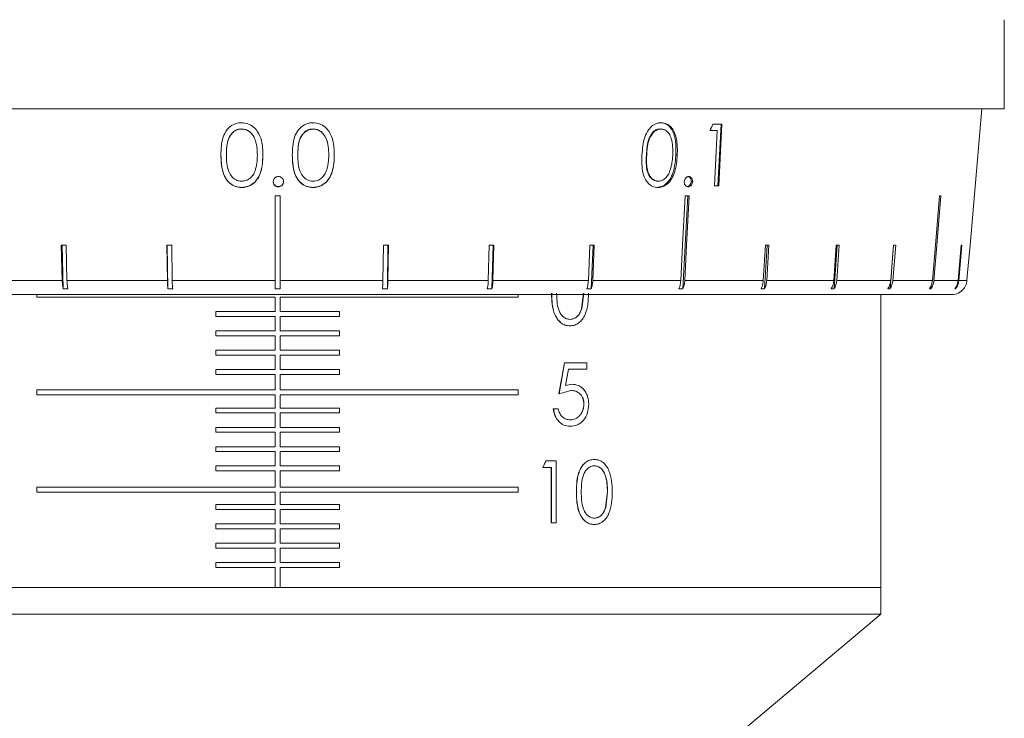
# Model space of a CAD drawing. Header units: inches. Extents: x -3.7 to 22.7, y -9.6 to 17.3.
# Tile 24 of 130: x 5.2 to 7.2, y -1.8 to -0.4. Entities that reach past the tile are written whole.
import ezdxf

# ---------------------------------------------------------------- set-up
doc = ezdxf.new("R2010")
doc.units = ezdxf.units.IN
doc.header["$MEASUREMENT"] = 0

msp = doc.modelspace()

# ---------------------------------------------------------------- linework, layer by layer
at = {"color": 7, "linetype": 'Continuous', "lineweight": 15}
for p, q in [((7.1523, -0.5417), (7.1523, -0.3617)), ((7.1523, -0.5417), (4.2163, -0.5417)), ((7.0831, -0.8171), (7.1072, -0.5417)), ((6.5803, -0.5728), (6.5739, -0.6971)), ((6.5819, -0.5728), (6.5755, -0.6974)), ((5.6119, -0.5822), (5.6119, -0.5824)), ((5.7562, -0.5822), (5.7562, -0.5825)), ((6.457, -0.5822), (6.4589, -0.5824)), ((6.4617, -0.5827), (6.4597, -0.5824)), ((6.5706, -0.5854), (6.5576, -0.5854)), ((6.5668, -0.6974), (6.5725, -0.5857)), ((6.5706, -0.5854), (6.5725, -0.5857)), ((5.581, -0.6349), (5.581, -0.635)), ((5.6435, -0.6349), (5.6435, -0.6352)), ((5.7252, -0.6349), (5.7252, -0.6352)), ((5.7877, -0.6349), (5.7877, -0.635)), ((6.4293, -0.6349), (6.43, -0.635)), ((6.4889, -0.6349), (6.4917, -0.6353)), ((6.4489, -0.6873), (6.4507, -0.6876)), ((6.5199, -0.6883), (6.5228, -0.6888)), ((5.6116, -0.7003), (5.6116, -0.7006)), ((5.6859, -0.6987), (5.6859, -0.6992)), ((5.7558, -0.7003), (5.7558, -0.7006)), ((6.5739, -0.6971), (6.5668, -0.6971)), ((6.5739, -0.6971), (6.5755, -0.6974)), ((5.6793, -0.7175), (5.6793, -0.8884)), ((5.6893, -0.8884), (5.6893, -0.7175)), ((6.5031, -0.9048), (6.5127, -0.7175)), ((5.2474, -0.8171), (5.2493, -0.8884)), ((5.2489, -0.8171), (5.2513, -0.9048)), ((5.2588, -0.8884), (5.2569, -0.8171)), ((5.4606, -0.8171), (5.4616, -0.8884)), ((5.4614, -0.8171), (5.4626, -0.9048)), ((5.4715, -0.8884), (5.4705, -0.8171)), ((5.8982, -0.8171), (5.8972, -0.8884)), ((5.9061, -0.9048), (5.9073, -0.8171)), ((5.9071, -0.8884), (5.9081, -0.8171)), ((6.1118, -0.8171), (6.1099, -0.8884)), ((6.1174, -0.9048), (6.1198, -0.8171)), ((6.1194, -0.8884), (6.1213, -0.8171)), ((6.3149, -0.8171), (6.3121, -0.8884)), ((6.318, -0.9048), (6.3215, -0.8171)), ((6.321, -0.8884), (6.3238, -0.8171)), ((6.6698, -0.8171), (6.6654, -0.8884)), ((6.6679, -0.9048), (6.6734, -0.8171)), ((6.6725, -0.8884), (6.6769, -0.8171)), ((6.813, -0.8171), (6.8079, -0.8884)), ((6.8086, -0.9048), (6.8148, -0.8171)), ((6.8138, -0.8884), (6.8189, -0.8171)), ((6.9216, -0.9048), (6.9284, -0.8171)), ((6.9283, -0.8171), (6.9228, -0.8884)), ((6.9273, -0.8884), (6.9329, -0.8171)), ((7.065, -0.8171), (7.0589, -0.8884)), ((7.0604, -0.8884), (7.0666, -0.8171)), ((5.0566, -0.8884), (5.2493, -0.8884)), ((5.2588, -0.8884), (5.4616, -0.8884)), ((5.4715, -0.8884), (5.6793, -0.8884)), ((5.6893, -0.8884), (5.8972, -0.8884)), ((5.9071, -0.8884), (6.1099, -0.8884)), ((6.1194, -0.8884), (6.3121, -0.8884)), ((6.321, -0.8884), (6.4988, -0.8884)), ((6.5069, -0.8884), (6.6654, -0.8884)), ((6.6725, -0.8884), (6.8079, -0.8884)), ((6.8138, -0.8884), (6.9228, -0.8884)), ((6.9273, -0.8884), (7.0071, -0.8884)), ((7.0102, -0.8884), (7.0589, -0.8884)), ((7.0604, -0.8884), (7.0768, -0.8884)), ((5.2608, -0.9048), (5.2513, -0.9048)), ((5.4725, -0.9048), (5.4626, -0.9048)), ((5.6893, -0.9048), (5.6793, -0.9048)), ((5.9061, -0.9048), (5.8962, -0.9048)), ((6.1174, -0.9048), (6.1079, -0.9048)), ((6.2984, -0.9455), (6.3025, -0.9141)), ((6.2986, -0.9455), (6.3027, -0.9141)), ((6.318, -0.9048), (6.3091, -0.9048)), ((6.5031, -0.9048), (6.495, -0.9048)), ((6.6679, -0.9048), (6.6609, -0.9048)), ((6.8086, -0.9048), (6.8027, -0.9048)), ((6.9216, -0.9048), (6.917, -0.9048)), ((7.0041, -0.9048), (7.001, -0.9048)), ((7.0041, -0.9048), (7.0046, -0.8985)), ((7.0541, -0.9048), (7.0525, -0.9048)), ((7.0541, -0.9048), (7.0544, -0.9017)), ((5.6843, -0.9167), (4.3227, -0.9167)), ((5.1981, -0.9218), (5.1981, -0.9167)), ((5.6793, -0.9218), (5.1981, -0.9218)), ((5.6793, -0.9508), (5.6793, -0.9218)), ((7.0459, -0.9167), (5.6843, -0.9167)), ((6.1706, -0.9218), (5.6893, -0.9218)), ((5.6893, -0.9218), (5.6893, -0.9508)), ((6.1706, -0.9167), (6.1706, -0.9218)), ((6.9028, -1.5078), (6.9028, -0.9167)), ((5.5595, -0.9608), (5.5595, -0.9508)), ((5.6793, -0.9508), (5.5595, -0.9508)), ((5.8092, -0.9508), (5.6893, -0.9508)), ((5.8092, -0.9508), (5.8092, -0.9608)), ((6.2984, -0.9455), (6.2986, -0.9455)), ((5.6793, -0.9608), (5.5595, -0.9608)), ((5.6793, -0.9898), (5.6793, -0.9608)), ((5.8092, -0.9608), (5.6893, -0.9608)), ((5.6893, -0.9608), (5.6893, -0.9898)), ((6.2751, -0.9669), (6.2753, -0.9669)), ((5.5595, -0.9998), (5.5595, -0.9898)), ((5.6793, -0.9898), (5.5595, -0.9898)), ((5.8092, -0.9898), (5.6893, -0.9898)), ((5.8092, -0.9898), (5.8092, -0.9998)), ((6.2749, -0.9798), (6.2747, -0.9798)), ((5.6793, -0.9998), (5.5595, -0.9998)), ((5.6793, -1.0288), (5.6793, -0.9998)), ((5.8092, -0.9998), (5.6893, -0.9998)), ((5.6893, -0.9998), (5.6893, -1.0288)), ((5.5595, -1.0388), (5.5595, -1.0288)), ((5.6793, -1.0288), (5.5595, -1.0288)), ((5.8092, -1.0288), (5.6893, -1.0288)), ((5.8092, -1.0288), (5.8092, -1.0388)), ((5.6793, -1.0388), (5.5595, -1.0388)), ((5.6793, -1.0678), (5.6793, -1.0388)), ((5.8092, -1.0388), (5.6893, -1.0388)), ((5.6893, -1.0388), (5.6893, -1.0678)), ((5.5595, -1.0778), (5.5595, -1.0678)), ((5.6793, -1.0678), (5.5595, -1.0678)), ((5.8092, -1.0678), (5.6893, -1.0678)), ((5.8092, -1.0678), (5.8092, -1.0778)), ((6.2526, -1.1168), (6.2639, -1.0543)), ((6.2528, -1.1168), (6.2641, -1.0543)), ((6.2639, -1.0543), (6.2641, -1.0543)), ((6.3087, -1.0543), (6.2641, -1.0543)), ((6.2718, -1.0672), (6.2659, -1.1)), ((6.3087, -1.0672), (6.2718, -1.0672)), ((6.3087, -1.0543), (6.3087, -1.0672)), ((5.6793, -1.0778), (5.5595, -1.0778)), ((5.6793, -1.1088), (5.6793, -1.0778)), ((5.8092, -1.0778), (5.6893, -1.0778)), ((5.6893, -1.0778), (5.6893, -1.1088)), ((5.1981, -1.1188), (5.1981, -1.1088)), ((5.6793, -1.1088), (5.1981, -1.1088)), ((6.1706, -1.1088), (5.6893, -1.1088)), ((6.1706, -1.1088), (6.1706, -1.1188)), ((6.277, -1.1104), (6.2528, -1.1168)), ((6.2657, -1.1), (6.2786, -1.0976)), ((6.2659, -1.1), (6.2788, -1.0976)), ((6.2768, -1.1104), (6.277, -1.1104)), ((6.2786, -1.0976), (6.2788, -1.0976)), ((5.6793, -1.1188), (5.1981, -1.1188)), ((5.6793, -1.1458), (5.6793, -1.1188)), ((6.1706, -1.1188), (5.6893, -1.1188)), ((5.6893, -1.1188), (5.6893, -1.1458)), ((6.2526, -1.1168), (6.2528, -1.1168)), ((5.5595, -1.1558), (5.5595, -1.1458)), ((5.6793, -1.1458), (5.5595, -1.1458)), ((5.8092, -1.1458), (5.6893, -1.1458)), ((5.8092, -1.1458), (5.8092, -1.1558)), ((6.2412, -1.1473), (6.2414, -1.1473)), ((6.2513, -1.1473), (6.2414, -1.1473)), ((5.6793, -1.1558), (5.5595, -1.1558)), ((5.6793, -1.1848), (5.6793, -1.1558)), ((5.8092, -1.1558), (5.6893, -1.1558)), ((5.6893, -1.1558), (5.6893, -1.1848)), ((6.2754, -1.1697), (6.2756, -1.1697)), ((5.5595, -1.1948), (5.5595, -1.1848)), ((5.6793, -1.1848), (5.5595, -1.1848)), ((5.8092, -1.1848), (5.6893, -1.1848)), ((5.8092, -1.1848), (5.8092, -1.1948)), ((6.2748, -1.1825), (6.275, -1.1825)), ((5.6793, -1.1948), (5.5595, -1.1948)), ((5.6793, -1.2238), (5.6793, -1.1948)), ((5.8092, -1.1948), (5.6893, -1.1948)), ((5.6893, -1.1948), (5.6893, -1.2238)), ((5.5595, -1.2338), (5.5595, -1.2238)), ((5.6793, -1.2238), (5.5595, -1.2238)), ((5.8092, -1.2238), (5.6893, -1.2238)), ((5.8092, -1.2238), (5.8092, -1.2338)), ((5.6793, -1.2338), (5.5595, -1.2338)), ((5.6793, -1.2628), (5.6793, -1.2338)), ((5.8092, -1.2338), (5.6893, -1.2338)), ((5.6893, -1.2338), (5.6893, -1.2628)), ((6.2199, -1.2656), (6.2265, -1.2527)), ((6.2201, -1.2656), (6.2267, -1.2527)), ((6.2267, -1.2527), (6.2265, -1.2527)), ((6.2473, -1.2527), (6.2267, -1.2527)), ((6.2473, -1.2527), (6.2473, -1.3777)), ((6.3241, -1.2495), (6.3239, -1.2495)), ((5.5595, -1.2728), (5.5595, -1.2628)), ((5.6793, -1.2628), (5.5595, -1.2628)), ((5.6793, -1.2728), (5.5595, -1.2728)), ((5.6793, -1.3058), (5.6793, -1.2728)), ((5.8092, -1.2628), (5.6893, -1.2628)), ((5.8092, -1.2728), (5.6893, -1.2728)), ((5.6893, -1.2728), (5.6893, -1.3058)), ((5.8092, -1.2628), (5.8092, -1.2728)), ((6.2201, -1.2656), (6.2199, -1.2656)), ((6.2373, -1.2656), (6.2201, -1.2656)), ((6.2371, -1.3777), (6.2371, -1.2656)), ((6.2373, -1.3777), (6.2373, -1.2656)), ((6.3242, -1.2624), (6.3244, -1.2624)), ((5.1981, -1.3158), (5.1981, -1.3058)), ((5.6793, -1.3058), (5.1981, -1.3058)), ((6.1706, -1.3058), (5.6893, -1.3058)), ((6.1706, -1.3058), (6.1706, -1.3158)), ((5.6793, -1.3158), (5.1981, -1.3158)), ((5.6793, -1.3408), (5.6793, -1.3158)), ((6.1706, -1.3158), (5.6893, -1.3158)), ((5.6893, -1.3158), (5.6893, -1.3408)), ((6.2881, -1.3153), (6.2879, -1.3153)), ((6.3468, -1.3467), (6.3508, -1.3152)), ((6.3471, -1.3467), (6.351, -1.3152)), ((6.3508, -1.3152), (6.351, -1.3152)), ((5.5595, -1.3508), (5.5595, -1.3408)), ((5.6793, -1.3408), (5.5595, -1.3408)), ((5.6793, -1.3508), (5.5595, -1.3508)), ((5.6793, -1.3798), (5.6793, -1.3508)), ((5.8092, -1.3408), (5.6893, -1.3408)), ((5.8092, -1.3508), (5.6893, -1.3508)), ((5.6893, -1.3508), (5.6893, -1.3798)), ((5.8092, -1.3408), (5.8092, -1.3508)), ((6.3242, -1.3681), (6.3244, -1.3681)), ((5.5595, -1.3898), (5.5595, -1.3798)), ((5.6793, -1.3798), (5.5595, -1.3798)), ((5.6793, -1.3898), (5.5595, -1.3898)), ((5.6793, -1.4188), (5.6793, -1.3898)), ((5.8092, -1.3798), (5.6893, -1.3798)), ((5.8092, -1.3898), (5.6893, -1.3898)), ((5.6893, -1.3898), (5.6893, -1.4188)), ((5.8092, -1.3798), (5.8092, -1.3898)), ((6.2373, -1.3777), (6.2371, -1.3777)), ((6.2473, -1.3777), (6.2373, -1.3777)), ((6.3241, -1.3809), (6.3239, -1.3809)), ((5.5595, -1.4288), (5.5595, -1.4188)), ((5.6793, -1.4188), (5.5595, -1.4188)), ((5.6793, -1.4288), (5.5595, -1.4288)), ((5.6793, -1.4578), (5.6793, -1.4288)), ((5.8092, -1.4188), (5.6893, -1.4188)), ((5.8092, -1.4288), (5.6893, -1.4288)), ((5.6893, -1.4288), (5.6893, -1.4578)), ((5.8092, -1.4188), (5.8092, -1.4288)), ((5.5595, -1.4678), (5.5595, -1.4578)), ((5.6793, -1.4578), (5.5595, -1.4578)), ((5.6793, -1.4678), (5.5595, -1.4678)), ((5.6793, -1.5078), (5.6793, -1.4678)), ((5.8092, -1.4578), (5.6893, -1.4578)), ((5.8092, -1.4678), (5.6893, -1.4678)), ((5.6893, -1.4678), (5.6893, -1.5078)), ((5.8092, -1.4578), (5.8092, -1.4678)), ((4.4658, -1.5078), (5.6793, -1.5078)), ((4.4658, -1.5078), (5.4347, -1.5078)), ((5.4347, -1.5078), (5.6793, -1.5078)), ((5.6793, -1.5078), (5.6893, -1.5078)), ((5.6893, -1.5078), (6.9028, -1.5078)), ((5.6893, -1.5078), (6.9028, -1.5078)), ((6.9028, -1.5622), (6.9028, -1.5078)), ((5.4347, -1.5622), (4.4658, -1.5622)), ((6.9028, -1.5622), (5.4347, -1.5622)), ((6.3718, -2.0078), (6.9028, -1.5622))]:
    msp.add_line(p, q, dxfattribs=at)
at = {"color": 7, "linetype": 'Continuous', "lineweight": 15, "flags": 128}
for points in [[(6.5076, -0.7175), (6.5024, -0.8169), (6.4988, -0.8884)], [(6.5069, -0.8884), (6.5105, -0.8169), (6.5157, -0.7175)], [(7.0213, -0.7175), (7.0131, -0.8169), (7.0071, -0.8884)], [(7.0102, -0.8884), (7.0162, -0.8169), (7.0244, -0.7175)], [(7.0831, -0.8171), (7.0776, -0.8796), (7.0768, -0.8884)]]:
    msp.add_lwpolyline(points, dxfattribs=at)
at = {"color": 7, "linetype": 'Continuous', "lineweight": 15}
msp.add_arc((7.0459, -0.8857), 0.031, 270, 321.9974, dxfattribs=at)
for centre, major_axis, ratio, start_param, end_param in [((5.8586, -0.1543), (1.2508, 2.5326), 0.289556, 4.684981, 4.690052), ((5.6779, -0.4478), (1.431, -0.074), 0.070593, 5.383664, 5.399834), ((5.6779, -0.4607), (1.4299, -0.0739), 0.070593, 5.378561, 5.392022), ((5.678, -0.5733), (1.42, -0.0734), 0.070593, 5.392352, 5.400263), ((5.6843, -0.5934), (1.4182, 0), 0.087491, 4.708863, 4.715914), ((5.678, -0.5934), (1.4183, -0.0733), 0.070593, 5.340845, 5.347895), ((5.674, -0.5934), (1.4183, -0.1181), 0.026849, 5.967745, 5.974796), ((5.6877, -0.6938), (1.4095, 0.0384), 0.083147, 4.39241, 4.399505), ((5.686, -0.6938), (1.4095, 0.0194), 0.086398, 4.550566, 4.557661), ((5.6827, -0.6938), (1.4095, -0.0194), 0.086398, 4.867117, 4.874212), ((5.681, -0.6938), (1.4095, -0.0384), 0.083147, 5.025273, 5.032368), ((5.6794, -0.6938), (1.4095, -0.0563), 0.077831, 5.183203, 5.190298), ((5.6767, -0.6938), (1.4095, -0.0875), 0.061627, 5.498082, 5.505176), ((5.6756, -0.6938), (1.4095, -0.1), 0.051167, 5.654964, 5.662059), ((5.6747, -0.6938), (1.4095, -0.11), 0.039478, 5.811493, 5.818588), ((5.6737, -0.6938), (1.4095, -0.1218), 0.013584, 6.123737, 6.130832)]:
    msp.add_ellipse(centre, major_axis=major_axis, ratio=ratio, start_param=start_param, end_param=end_param, dxfattribs=at)
for points, knots in [([(5.5698, -0.6349), (5.5701, -0.6225), (5.5705, -0.6047), (5.5806, -0.5847), (5.591, -0.5749), (5.6017, -0.5702), (5.6088, -0.5698), (5.6116, -0.5697)], [0, 0, 0, 0, 0.421431, 0.60776, 0.756655, 0.90569, 1, 1, 1, 1]), ([(5.6116, -0.5697), (5.616, -0.5701), (5.6248, -0.571), (5.6362, -0.578), (5.6459, -0.5895), (5.6538, -0.6089), (5.6544, -0.6253), (5.6547, -0.6353)], [0, 0, 0, 0, 0.149589, 0.299859, 0.440797, 0.660657, 1, 1, 1, 1]), ([(5.714, -0.6353), (5.7143, -0.6229), (5.7148, -0.605), (5.7248, -0.5849), (5.7352, -0.5751), (5.7459, -0.5703), (5.753, -0.5699), (5.7558, -0.5697)], [0, 0, 0, 0, 0.421594, 0.607967, 0.756534, 0.905242, 1, 1, 1, 1]), ([(5.7558, -0.5697), (5.7602, -0.5701), (5.769, -0.5709), (5.7804, -0.5778), (5.7902, -0.5892), (5.7981, -0.6086), (5.7986, -0.625), (5.7989, -0.6349)], [0, 0, 0, 0, 0.149741, 0.300153, 0.441371, 0.661371, 1, 1, 1, 1]), ([(6.4204, -0.6349), (6.4213, -0.6225), (6.4227, -0.6047), (6.4323, -0.5847), (6.4416, -0.5749), (6.4509, -0.5702), (6.4569, -0.5698), (6.4592, -0.5697)], [0, 0, 0, 0, 0.421431, 0.60776, 0.756656, 0.905691, 1, 1, 1, 1]), ([(6.4574, -0.5694), (6.4603, -0.5697), (6.4663, -0.5703), (6.4768, -0.5768), (6.4894, -0.5976), (6.4891, -0.62), (6.4889, -0.6349)], [0, 0, 0, 0, 0.125615, 0.251232, 0.500606, 1, 1, 1, 1]), ([(6.4592, -0.5697), (6.4629, -0.5701), (6.4702, -0.571), (6.4793, -0.578), (6.4868, -0.5895), (6.4923, -0.6089), (6.4919, -0.6253), (6.4917, -0.6353)], [0, 0, 0, 0, 0.14959, 0.299859, 0.440798, 0.660657, 1, 1, 1, 1]), ([(5.6119, -0.5822), (5.6091, -0.5825), (5.6033, -0.583), (5.5932, -0.5888), (5.5812, -0.6058), (5.5811, -0.6232), (5.581, -0.6349)], [0, 0, 0, 0, 0.12542, 0.250933, 0.499739, 1, 1, 1, 1]), ([(5.6119, -0.5824), (5.6087, -0.5828), (5.6022, -0.5835), (5.5939, -0.5889), (5.5868, -0.5976), (5.5813, -0.6134), (5.5811, -0.6265), (5.581, -0.635)], [0, 0, 0, 0, 0.1406696, 0.2819926, 0.4233552, 0.6315451, 1, 1, 1, 1]), ([(5.6435, -0.6349), (5.643, -0.6233), (5.6423, -0.606), (5.6306, -0.5888), (5.6205, -0.5831), (5.6148, -0.5825), (5.6119, -0.5822)], [0, 0, 0, 0, 0.500074, 0.749056, 0.874601, 1, 1, 1, 1]), ([(5.6435, -0.6352), (5.6433, -0.6295), (5.643, -0.6179), (5.6392, -0.6031), (5.6326, -0.5916), (5.624, -0.5848), (5.6165, -0.5827), (5.6126, -0.5825), (5.6119, -0.5824)], [0, 0, 0, 0, 0.252945, 0.50746, 0.666688, 0.827456, 0.971159, 1, 1, 1, 1]), ([(5.7562, -0.5822), (5.7533, -0.5825), (5.7476, -0.583), (5.7374, -0.5888), (5.7255, -0.6058), (5.7253, -0.6232), (5.7252, -0.6349)], [0, 0, 0, 0, 0.12542, 0.250933, 0.499739, 1, 1, 1, 1]), ([(5.7562, -0.5825), (5.7529, -0.5828), (5.7465, -0.5836), (5.7381, -0.5891), (5.731, -0.5979), (5.7255, -0.6136), (5.7253, -0.6268), (5.7252, -0.6352)], [0, 0, 0, 0, 0.140535, 0.281728, 0.422875, 0.631026, 1, 1, 1, 1]), ([(5.7877, -0.6349), (5.7872, -0.6233), (5.7865, -0.606), (5.7749, -0.5888), (5.7647, -0.5831), (5.759, -0.5825), (5.7562, -0.5822)], [0, 0, 0, 0, 0.500074, 0.749056, 0.874601, 1, 1, 1, 1]), ([(5.7877, -0.635), (5.7875, -0.6292), (5.7872, -0.6177), (5.7834, -0.6028), (5.7768, -0.5914), (5.7682, -0.5847), (5.7607, -0.5826), (5.7568, -0.5825), (5.7562, -0.5825)], [0, 0, 0, 0, 0.252877, 0.507326, 0.666726, 0.827662, 0.971571, 1, 1, 1, 1]), ([(6.457, -0.5822), (6.4547, -0.5825), (6.45, -0.583), (6.4415, -0.5888), (6.431, -0.6058), (6.43, -0.6232), (6.4293, -0.6349)], [0, 0, 0, 0, 0.12542, 0.250933, 0.499739, 1, 1, 1, 1]), ([(6.4589, -0.5824), (6.4562, -0.5828), (6.4507, -0.5835), (6.4434, -0.5889), (6.4369, -0.5976), (6.4314, -0.6134), (6.4306, -0.6265), (6.43, -0.635)], [0, 0, 0, 0, 0.140669, 0.281993, 0.423355, 0.631545, 1, 1, 1, 1]), ([(6.4824, -0.6352), (6.4826, -0.6295), (6.4829, -0.6179), (6.4806, -0.6031), (6.4756, -0.5916), (6.4689, -0.5848), (6.4627, -0.5827), (6.4594, -0.5825), (6.4589, -0.5824)], [0, 0, 0, 0, 0.252945, 0.507459, 0.666688, 0.827456, 0.971158, 1, 1, 1, 1]), ([(5.6116, -0.7006), (5.6073, -0.7002), (5.5988, -0.6993), (5.5877, -0.6927), (5.5783, -0.6816), (5.5705, -0.662), (5.57, -0.6454), (5.5698, -0.6349)], [0, 0, 0, 0, 0.145301, 0.291372, 0.430549, 0.640676, 1, 1, 1, 1]), ([(5.6116, -0.7003), (5.6079, -0.7), (5.6006, -0.6994), (5.5906, -0.6945), (5.5825, -0.687), (5.571, -0.6683), (5.5703, -0.6497), (5.5698, -0.6349)], [0, 0, 0, 0, 0.125289, 0.250563, 0.375845, 0.501326, 1, 1, 1, 1]), ([(5.581, -0.635), (5.5811, -0.6464), (5.5814, -0.6618), (5.591, -0.6785), (5.5998, -0.6855), (5.6075, -0.6876), (5.6114, -0.6878), (5.6119, -0.6878)], [0, 0, 0, 0, 0.492988, 0.660497, 0.829474, 0.975104, 1, 1, 1, 1]), ([(5.6547, -0.6349), (5.654, -0.6499), (5.653, -0.6723), (5.636, -0.6929), (5.6226, -0.6994), (5.6152, -0.7), (5.6116, -0.7003)], [0, 0, 0, 0, 0.499379, 0.748778, 0.874391, 1, 1, 1, 1]), ([(5.6547, -0.6353), (5.6543, -0.6466), (5.6537, -0.663), (5.6448, -0.6827), (5.6347, -0.6939), (5.6226, -0.6999), (5.6147, -0.7004), (5.6116, -0.7006)], [0, 0, 0, 0, 0.38125, 0.555518, 0.731165, 0.891605, 1, 1, 1, 1]), ([(5.6387, -0.6665), (5.6396, -0.664), (5.6412, -0.6589), (5.6431, -0.6485), (5.6433, -0.6405), (5.6435, -0.6352)], [0, 0, 0, 0, 0.250495, 0.501062, 1, 1, 1, 1]), ([(5.7558, -0.7003), (5.7521, -0.7), (5.7448, -0.6994), (5.7349, -0.6945), (5.7268, -0.687), (5.7153, -0.6683), (5.7146, -0.6497), (5.714, -0.6349)], [0, 0, 0, 0, 0.125289, 0.250563, 0.375845, 0.501326, 1, 1, 1, 1]), ([(5.7558, -0.7006), (5.7515, -0.7002), (5.743, -0.6995), (5.732, -0.6929), (5.7226, -0.6819), (5.7147, -0.6624), (5.7143, -0.6458), (5.714, -0.6353)], [0, 0, 0, 0, 0.145116, 0.291012, 0.429849, 0.640051, 1, 1, 1, 1]), ([(5.7252, -0.6352), (5.7254, -0.6467), (5.7256, -0.662), (5.7352, -0.6787), (5.7441, -0.6856), (5.7517, -0.6876), (5.7556, -0.6878), (5.7562, -0.6878)], [0, 0, 0, 0, 0.493108, 0.660585, 0.829541, 0.974955, 1, 1, 1, 1]), ([(5.7989, -0.6349), (5.7985, -0.6462), (5.7979, -0.6626), (5.7891, -0.6824), (5.7789, -0.6938), (5.7668, -0.6998), (5.7589, -0.7004), (5.7558, -0.7006)], [0, 0, 0, 0, 0.381105, 0.555654, 0.731586, 0.892197, 1, 1, 1, 1]), ([(5.7989, -0.6349), (5.7982, -0.6499), (5.7972, -0.6723), (5.7802, -0.6929), (5.7668, -0.6994), (5.7595, -0.7), (5.7558, -0.7003)], [0, 0, 0, 0, 0.499379, 0.748778, 0.874391, 1, 1, 1, 1]), ([(5.783, -0.6663), (5.7838, -0.6638), (5.7854, -0.6587), (5.7873, -0.6482), (5.7875, -0.6403), (5.7877, -0.635)], [0, 0, 0, 0, 0.250478, 0.501034, 1, 1, 1, 1]), ([(6.4525, -0.7006), (6.4489, -0.7002), (6.4418, -0.6993), (6.4328, -0.6927), (6.4253, -0.6816), (6.4196, -0.662), (6.4201, -0.6454), (6.4204, -0.6349)], [0, 0, 0, 0, 0.145301, 0.291372, 0.430549, 0.640676, 1, 1, 1, 1]), ([(6.4293, -0.6349), (6.4288, -0.6465), (6.428, -0.6639), (6.4368, -0.6809), (6.4447, -0.6866), (6.4493, -0.6872), (6.4516, -0.6875)], [0, 0, 0, 0, 0.5003016, 0.7490869, 0.874599, 1, 1, 1, 1]), ([(6.43, -0.635), (6.4296, -0.6464), (6.429, -0.6618), (6.4362, -0.6785), (6.4434, -0.6855), (6.4497, -0.6876), (6.453, -0.6878), (6.4535, -0.6878)], [0, 0, 0, 0, 0.4929883, 0.6604967, 0.8294737, 0.9751043, 1, 1, 1, 1]), ([(6.4889, -0.6349), (6.4876, -0.6499), (6.4856, -0.6723), (6.4708, -0.6929), (6.4596, -0.6994), (6.4536, -0.7), (6.4507, -0.7003)], [0, 0, 0, 0, 0.499379, 0.748779, 0.874392, 1, 1, 1, 1]), ([(6.4917, -0.6353), (6.4908, -0.6466), (6.4894, -0.663), (6.4811, -0.6827), (6.4721, -0.6939), (6.4618, -0.6999), (6.4552, -0.7004), (6.4525, -0.7006)], [0, 0, 0, 0, 0.38125, 0.555517, 0.731165, 0.891605, 1, 1, 1, 1]), ([(6.4769, -0.6665), (6.4777, -0.664), (6.4793, -0.6589), (6.4814, -0.6485), (6.482, -0.6405), (6.4824, -0.6352)], [0, 0, 0, 0, 0.2504949, 0.5010619, 1, 1, 1, 1]), ([(5.6119, -0.6878), (5.6156, -0.6873), (5.6225, -0.6865), (5.6309, -0.6805), (5.636, -0.6736), (5.6379, -0.6686), (5.6387, -0.6665)], [0, 0, 0, 0, 0.3007099, 0.5605441, 0.8200248, 1, 1, 1, 1]), ([(5.7562, -0.6878), (5.7598, -0.6873), (5.7667, -0.6864), (5.7751, -0.6803), (5.7802, -0.6733), (5.7822, -0.6683), (5.783, -0.6663)], [0, 0, 0, 0, 0.30056, 0.560542, 0.820368, 1, 1, 1, 1]), ([(6.4535, -0.6878), (6.4566, -0.6873), (6.4624, -0.6865), (6.4697, -0.6805), (6.4743, -0.6736), (6.4761, -0.6686), (6.4769, -0.6665)], [0, 0, 0, 0, 0.300711, 0.560545, 0.820025, 1, 1, 1, 1]), ([(5.6755, -0.6888), (5.6757, -0.6873), (5.676, -0.6845), (5.6785, -0.6812), (5.6815, -0.679), (5.6842, -0.6785), (5.6857, -0.6784), (5.6859, -0.6784)], [0, 0, 0, 0, 0.263861, 0.511654, 0.733124, 0.948033, 1, 1, 1, 1]), ([(5.6859, -0.6987), (5.6844, -0.6985), (5.6813, -0.6982), (5.678, -0.6953), (5.6758, -0.692), (5.6756, -0.6895), (5.6755, -0.6883)], [0, 0, 0, 0, 0.2795805, 0.5591812, 0.7794498, 1, 1, 1, 1]), ([(5.6859, -0.6992), (5.6846, -0.699), (5.682, -0.6988), (5.6788, -0.6965), (5.6765, -0.6937), (5.6757, -0.691), (5.6756, -0.6894), (5.6755, -0.6888)], [0, 0, 0, 0, 0.2413986, 0.4857454, 0.694872, 0.8920883, 1, 1, 1, 1]), ([(5.6859, -0.6784), (5.6873, -0.6785), (5.69, -0.6788), (5.6932, -0.6811), (5.6955, -0.684), (5.6963, -0.6867), (5.6963, -0.6884), (5.6964, -0.6888)], [0, 0, 0, 0, 0.2437486, 0.4906917, 0.7011278, 0.9228849, 1, 1, 1, 1]), ([(5.6964, -0.6883), (5.6962, -0.6899), (5.6958, -0.6929), (5.693, -0.6963), (5.6896, -0.6984), (5.6872, -0.6986), (5.6859, -0.6987)], [0, 0, 0, 0, 0.279583, 0.559457, 0.779699, 1, 1, 1, 1]), ([(5.6964, -0.6888), (5.6962, -0.6901), (5.696, -0.6927), (5.6937, -0.6959), (5.6908, -0.6982), (5.688, -0.6991), (5.6864, -0.6991), (5.6859, -0.6992)], [0, 0, 0, 0, 0.240259, 0.483202, 0.700191, 0.915478, 1, 1, 1, 1]), ([(6.5059, -0.6888), (6.5061, -0.6873), (6.5065, -0.6845), (6.5087, -0.6812), (6.5113, -0.679), (6.5135, -0.6785), (6.5147, -0.6784), (6.5149, -0.6784)], [0, 0, 0, 0, 0.263861, 0.511655, 0.733125, 0.948033, 1, 1, 1, 1]), ([(6.5138, -0.6992), (6.5128, -0.699), (6.5106, -0.6988), (6.5082, -0.6965), (6.5065, -0.6937), (6.5059, -0.691), (6.5059, -0.6894), (6.5059, -0.6888)], [0, 0, 0, 0, 0.241398, 0.485745, 0.694872, 0.892088, 1, 1, 1, 1]), ([(6.5199, -0.6883), (6.5197, -0.6899), (6.5192, -0.6929), (6.5167, -0.6963), (6.5139, -0.6984), (6.5119, -0.6986), (6.5109, -0.6987)], [0, 0, 0, 0, 0.2795826, 0.5594555, 0.7796976, 1, 1, 1, 1]), ([(6.5132, -0.6783), (6.514, -0.6784), (6.516, -0.6788), (6.5183, -0.6813), (6.5198, -0.6847), (6.5199, -0.6871), (6.5199, -0.6883)], [0, 0, 0, 0, 0.205898, 0.514177, 0.757056, 1, 1, 1, 1]), ([(6.5228, -0.6888), (6.5226, -0.6901), (6.5223, -0.6927), (6.5203, -0.6959), (6.5178, -0.6982), (6.5155, -0.6991), (6.5142, -0.6991), (6.5138, -0.6992)], [0, 0, 0, 0, 0.2402595, 0.4832035, 0.7001914, 0.9154779, 1, 1, 1, 1]), ([(6.5149, -0.6784), (6.516, -0.6785), (6.5182, -0.6788), (6.5206, -0.6811), (6.5223, -0.684), (6.5228, -0.6867), (6.5228, -0.6884), (6.5228, -0.6888)], [0, 0, 0, 0, 0.24375, 0.490693, 0.701129, 0.922885, 1, 1, 1, 1]), ([(5.2493, -0.8884), (5.2495, -0.8919), (5.2498, -0.8978), (5.2508, -0.9027), (5.2513, -0.9048)], [0, 0, 0, 0, 0.585346, 1, 1, 1, 1]), ([(5.2608, -0.9048), (5.2603, -0.9023), (5.2593, -0.8973), (5.259, -0.8914), (5.2588, -0.8884)], [0, 0, 0, 0, 0.4969012, 1, 1, 1, 1]), ([(5.4616, -0.8884), (5.4617, -0.8919), (5.4618, -0.8978), (5.4624, -0.9027), (5.4626, -0.9048)], [0, 0, 0, 0, 0.585348, 1, 1, 1, 1]), ([(5.4725, -0.9048), (5.4722, -0.9023), (5.4717, -0.8973), (5.4715, -0.8914), (5.4715, -0.8884)], [0, 0, 0, 0, 0.4969284, 1, 1, 1, 1]), ([(5.6793, -0.8884), (5.6793, -0.8885), (5.6793, -0.8921), (5.6793, -0.8977), (5.6793, -0.9028), (5.6793, -0.9046), (5.6793, -0.9048)], [0, 0, 0, 0, 0.0151965, 0.6008037, 0.9673211, 1, 1, 1, 1]), ([(5.6893, -0.9048), (5.6893, -0.9046), (5.6893, -0.9017), (5.6893, -0.8963), (5.6893, -0.8907), (5.6893, -0.8884)], [0, 0, 0, 0, 0.0326818, 0.6183414, 1, 1, 1, 1]), ([(5.8972, -0.8884), (5.8971, -0.8919), (5.897, -0.8978), (5.8964, -0.9027), (5.8962, -0.9048)], [0, 0, 0, 0, 0.585348, 1, 1, 1, 1]), ([(5.9061, -0.9048), (5.9064, -0.9023), (5.9069, -0.8973), (5.907, -0.8914), (5.9071, -0.8884)], [0, 0, 0, 0, 0.496928, 1, 1, 1, 1]), ([(6.1099, -0.8884), (6.1097, -0.8919), (6.1094, -0.8978), (6.1083, -0.9027), (6.1079, -0.9048)], [0, 0, 0, 0, 0.5853489, 1, 1, 1, 1]), ([(6.1174, -0.9048), (6.1179, -0.9023), (6.1189, -0.8973), (6.1192, -0.8914), (6.1194, -0.8884)], [0, 0, 0, 0, 0.4969012, 1, 1, 1, 1]), ([(6.3121, -0.8884), (6.3118, -0.8919), (6.3113, -0.8978), (6.3098, -0.9027), (6.3091, -0.9048)], [0, 0, 0, 0, 0.585349, 1, 1, 1, 1]), ([(6.318, -0.9048), (6.3188, -0.9023), (6.3203, -0.8973), (6.3207, -0.8914), (6.321, -0.8884)], [0, 0, 0, 0, 0.496849, 1, 1, 1, 1]), ([(6.4988, -0.8884), (6.4984, -0.8919), (6.4978, -0.8978), (6.4958, -0.9027), (6.495, -0.9048)], [0, 0, 0, 0, 0.585348, 1, 1, 1, 1]), ([(6.5031, -0.9048), (6.504, -0.9023), (6.506, -0.8973), (6.5066, -0.8914), (6.5069, -0.8884)], [0, 0, 0, 0, 0.496779, 1, 1, 1, 1]), ([(6.6654, -0.8884), (6.665, -0.8919), (6.6643, -0.8978), (6.6619, -0.9027), (6.6609, -0.9048)], [0, 0, 0, 0, 0.585348, 1, 1, 1, 1]), ([(6.6679, -0.9048), (6.6691, -0.9023), (6.6715, -0.8973), (6.6722, -0.8914), (6.6725, -0.8884)], [0, 0, 0, 0, 0.496656, 1, 1, 1, 1]), ([(6.8079, -0.8884), (6.8074, -0.8919), (6.8066, -0.8978), (6.8039, -0.9027), (6.8027, -0.9048)], [0, 0, 0, 0, 0.585349, 1, 1, 1, 1]), ([(6.8086, -0.9048), (6.8099, -0.9023), (6.8126, -0.8973), (6.8134, -0.8914), (6.8138, -0.8884)], [0, 0, 0, 0, 0.496777, 1, 1, 1, 1]), ([(6.9228, -0.8884), (6.9222, -0.8919), (6.9213, -0.8978), (6.9183, -0.9027), (6.917, -0.9048)], [0, 0, 0, 0, 0.585349, 1, 1, 1, 1]), ([(6.9216, -0.9048), (6.923, -0.9023), (6.926, -0.8973), (6.9269, -0.8914), (6.9273, -0.8884)], [0, 0, 0, 0, 0.4968501, 1, 1, 1, 1]), ([(7.0071, -0.8884), (7.0065, -0.8919), (7.0055, -0.8978), (7.0023, -0.9027), (7.001, -0.9048)], [0, 0, 0, 0, 0.585346, 1, 1, 1, 1]), ([(7.0041, -0.9048), (7.0057, -0.9023), (7.0088, -0.8973), (7.0097, -0.8914), (7.0102, -0.8884)], [0, 0, 0, 0, 0.4969012, 1, 1, 1, 1]), ([(7.0589, -0.8884), (7.0583, -0.8919), (7.0573, -0.8978), (7.0539, -0.9027), (7.0525, -0.9048)], [0, 0, 0, 0, 0.585348, 1, 1, 1, 1]), ([(7.0541, -0.9048), (7.0557, -0.9023), (7.059, -0.8973), (7.06, -0.8914), (7.0604, -0.8884)], [0, 0, 0, 0, 0.4969284, 1, 1, 1, 1]), ([(7.0768, -0.8884), (7.0768, -0.8885), (7.0765, -0.8921), (7.0749, -0.8977), (7.0719, -0.9028), (7.0705, -0.9046), (7.0704, -0.9048)], [0, 0, 0, 0, 0.0151965, 0.6008037, 0.9673211, 1, 1, 1, 1]), ([(6.2747, -0.9798), (6.2715, -0.9795), (6.2651, -0.9789), (6.2564, -0.9739), (6.2492, -0.9665), (6.2424, -0.954), (6.2383, -0.936), (6.238, -0.9214), (6.2378, -0.9141)], [0, 0, 0, 0, 0.124553, 0.250296, 0.373441, 0.498421, 0.749152, 1, 1, 1, 1]), ([(6.2749, -0.9798), (6.2717, -0.9795), (6.2653, -0.9789), (6.2565, -0.9739), (6.2494, -0.9664), (6.2425, -0.954), (6.2385, -0.936), (6.2382, -0.9214), (6.238, -0.9141)], [0, 0, 0, 0, 0.124579, 0.250341, 0.374069, 0.498472, 0.74918, 1, 1, 1, 1]), ([(6.248, -0.9141), (6.2481, -0.9198), (6.2483, -0.9312), (6.2508, -0.9454), (6.2557, -0.9555), (6.261, -0.9617), (6.2677, -0.966), (6.2727, -0.9666), (6.2753, -0.9669)], [0, 0, 0, 0, 0.250571, 0.500325, 0.625386, 0.750292, 0.875207, 1, 1, 1, 1]), ([(6.3123, -0.9141), (6.3121, -0.9215), (6.3118, -0.9361), (6.3073, -0.9541), (6.3005, -0.9665), (6.2933, -0.9739), (6.2846, -0.9789), (6.2781, -0.9795), (6.2749, -0.9798)], [0, 0, 0, 0, 0.250468, 0.500058, 0.625158, 0.75012, 0.875057, 1, 1, 1, 1]), ([(6.2751, -0.9669), (6.2777, -0.9666), (6.2831, -0.9659), (6.29, -0.961), (6.2954, -0.954), (6.2974, -0.9484), (6.2984, -0.9455)], [0, 0, 0, 0, 0.248421, 0.5009736, 0.7469341, 1, 1, 1, 1]), ([(6.2753, -0.9669), (6.2779, -0.9666), (6.2833, -0.9659), (6.2902, -0.961), (6.2956, -0.954), (6.2976, -0.9484), (6.2986, -0.9455)], [0, 0, 0, 0, 0.248451, 0.501019, 0.746967, 1, 1, 1, 1]), ([(6.303, -1.138), (6.3026, -1.1342), (6.3022, -1.1284), (6.2989, -1.1216), (6.2955, -1.1174), (6.2914, -1.1141), (6.2852, -1.111), (6.2802, -1.1107), (6.2768, -1.1104)], [0, 0, 0, 0, 0.24921, 0.374371, 0.499591, 0.624754, 0.750004, 1, 1, 1, 1]), ([(6.3032, -1.138), (6.3029, -1.1342), (6.3024, -1.1284), (6.2991, -1.1216), (6.2957, -1.1174), (6.2916, -1.1141), (6.2854, -1.111), (6.2803, -1.1107), (6.277, -1.1104)], [0, 0, 0, 0, 0.249169, 0.374318, 0.499535, 0.624705, 0.749967, 1, 1, 1, 1]), ([(6.2788, -1.0976), (6.2834, -1.0981), (6.2903, -1.0988), (6.2985, -1.104), (6.3037, -1.1092), (6.3079, -1.1156), (6.3119, -1.1252), (6.3124, -1.1332), (6.3128, -1.1385)], [0, 0, 0, 0, 0.249429, 0.37269, 0.499896, 0.62562, 0.750333, 1, 1, 1, 1]), ([(6.2748, -1.1825), (6.2707, -1.1821), (6.2644, -1.1815), (6.2569, -1.1771), (6.2503, -1.1712), (6.2438, -1.1613), (6.2421, -1.152), (6.2412, -1.1473)], [0, 0, 0, 0, 0.249669, 0.374959, 0.50026, 0.749943, 1, 1, 1, 1]), ([(6.275, -1.1825), (6.2708, -1.1821), (6.2646, -1.1815), (6.257, -1.1771), (6.2505, -1.1712), (6.244, -1.1613), (6.2423, -1.152), (6.2414, -1.1473)], [0, 0, 0, 0, 0.249706, 0.375007, 0.500311, 0.749979, 1, 1, 1, 1]), ([(6.2513, -1.1473), (6.2521, -1.1504), (6.2532, -1.1551), (6.2565, -1.1605), (6.2607, -1.1648), (6.2671, -1.1688), (6.2728, -1.1694), (6.2756, -1.1697)], [0, 0, 0, 0, 0.249917, 0.37509, 0.500341, 0.750165, 1, 1, 1, 1]), ([(6.3128, -1.1385), (6.3123, -1.1443), (6.3113, -1.1559), (6.3044, -1.1685), (6.2967, -1.1759), (6.2878, -1.1813), (6.2801, -1.182), (6.275, -1.1825)], [0, 0, 0, 0, 0.2502186, 0.4994081, 0.6240407, 0.7492791, 1, 1, 1, 1]), ([(6.2754, -1.1697), (6.2791, -1.1693), (6.2863, -1.1684), (6.294, -1.1622), (6.2986, -1.1558), (6.3021, -1.1485), (6.3026, -1.1422), (6.303, -1.138)], [0, 0, 0, 0, 0.249716, 0.499397, 0.626602, 0.750256, 1, 1, 1, 1]), ([(6.2756, -1.1697), (6.2793, -1.1693), (6.2865, -1.1684), (6.2942, -1.1622), (6.2988, -1.1558), (6.3023, -1.1485), (6.3028, -1.1422), (6.3032, -1.138)], [0, 0, 0, 0, 0.2497537, 0.4994501, 0.626674, 0.7502951, 1, 1, 1, 1]), ([(6.303, -1.138), (6.303, -1.138), (6.3031, -1.138), (6.3031, -1.138), (6.3032, -1.138)], [0, 0, 0, 0, 0.499953, 1, 1, 1, 1]), ([(6.2879, -1.3153), (6.2881, -1.308), (6.2883, -1.2934), (6.2922, -1.2754), (6.2989, -1.2629), (6.3059, -1.2554), (6.3145, -1.2504), (6.3207, -1.2498), (6.3239, -1.2495)], [0, 0, 0, 0, 0.250557, 0.500198, 0.625616, 0.75022, 0.875118, 1, 1, 1, 1]), ([(6.2881, -1.3153), (6.2882, -1.308), (6.2885, -1.2934), (6.2924, -1.2754), (6.2991, -1.2629), (6.3062, -1.2554), (6.3147, -1.2504), (6.3209, -1.2498), (6.3241, -1.2495)], [0, 0, 0, 0, 0.250529, 0.500148, 0.625563, 0.750175, 0.875092, 1, 1, 1, 1]), ([(6.3241, -1.2495), (6.3272, -1.2498), (6.3334, -1.2504), (6.3419, -1.2553), (6.3488, -1.2627), (6.3555, -1.2752), (6.3599, -1.2932), (6.3602, -1.3079), (6.3604, -1.3153)], [0, 0, 0, 0, 0.124929, 0.249845, 0.371189, 0.499922, 0.749536, 1, 1, 1, 1]), ([(6.3244, -1.2624), (6.3232, -1.2624), (6.3207, -1.2626), (6.316, -1.2641), (6.3107, -1.2675), (6.3054, -1.2736), (6.3006, -1.2837), (6.2981, -1.2981), (6.2979, -1.3095), (6.2978, -1.3152)], [0, 0, 0, 0, 0.0626311, 0.125195, 0.2500974, 0.3687737, 0.4999663, 0.7495749, 1, 1, 1, 1]), ([(6.3508, -1.3152), (6.3503, -1.3036), (6.3498, -1.2891), (6.3429, -1.2738), (6.3378, -1.2676), (6.3314, -1.2632), (6.3266, -1.2626), (6.3242, -1.2624)], [0, 0, 0, 0, 0.499129, 0.626068, 0.749472, 0.876084, 1, 1, 1, 1]), ([(6.351, -1.3152), (6.3506, -1.3036), (6.35, -1.2891), (6.3431, -1.2738), (6.338, -1.2676), (6.3317, -1.2632), (6.3268, -1.2626), (6.3244, -1.2624)], [0, 0, 0, 0, 0.499081, 0.626017, 0.749427, 0.876057, 1, 1, 1, 1]), ([(6.3239, -1.3809), (6.3207, -1.3807), (6.3145, -1.3801), (6.306, -1.3751), (6.299, -1.3676), (6.2923, -1.3552), (6.2884, -1.3372), (6.2881, -1.3226), (6.2879, -1.3153)], [0, 0, 0, 0, 0.124553, 0.250296, 0.373441, 0.498421, 0.749152, 1, 1, 1, 1]), ([(6.3241, -1.3809), (6.321, -1.3807), (6.3147, -1.3801), (6.3062, -1.3751), (6.2992, -1.3676), (6.2925, -1.3552), (6.2886, -1.3372), (6.2883, -1.3226), (6.2881, -1.3153)], [0, 0, 0, 0, 0.124579, 0.250341, 0.374068, 0.498471, 0.74918, 1, 1, 1, 1]), ([(6.2978, -1.3152), (6.2979, -1.321), (6.2981, -1.3324), (6.3006, -1.3466), (6.3053, -1.3567), (6.3105, -1.3629), (6.3171, -1.3672), (6.3219, -1.3678), (6.3244, -1.3681)], [0, 0, 0, 0, 0.250571, 0.500325, 0.625386, 0.750292, 0.875207, 1, 1, 1, 1]), ([(6.3604, -1.3153), (6.3602, -1.3226), (6.3599, -1.3373), (6.3555, -1.3552), (6.3489, -1.3677), (6.3419, -1.3751), (6.3334, -1.3801), (6.3272, -1.3807), (6.3241, -1.3809)], [0, 0, 0, 0, 0.250469, 0.500058, 0.625158, 0.75012, 0.875057, 1, 1, 1, 1]), ([(6.3242, -1.3681), (6.3268, -1.3678), (6.332, -1.3671), (6.3387, -1.3622), (6.3439, -1.3552), (6.3459, -1.3495), (6.3468, -1.3467)], [0, 0, 0, 0, 0.248419, 0.500973, 0.746934, 1, 1, 1, 1]), ([(6.3244, -1.3681), (6.327, -1.3678), (6.3322, -1.3671), (6.3389, -1.3622), (6.3441, -1.3552), (6.3461, -1.3495), (6.3471, -1.3467)], [0, 0, 0, 0, 0.248452, 0.501018, 0.746967, 1, 1, 1, 1]), ([(6.3468, -1.3467), (6.3469, -1.3467), (6.3469, -1.3467), (6.347, -1.3467), (6.3471, -1.3467)], [0, 0, 0, 0, 0.50005, 1, 1, 1, 1])]:
    msp.add_open_spline(points, degree=3, knots=knots, dxfattribs=at)

doc.saveas('drawing.dxf')
